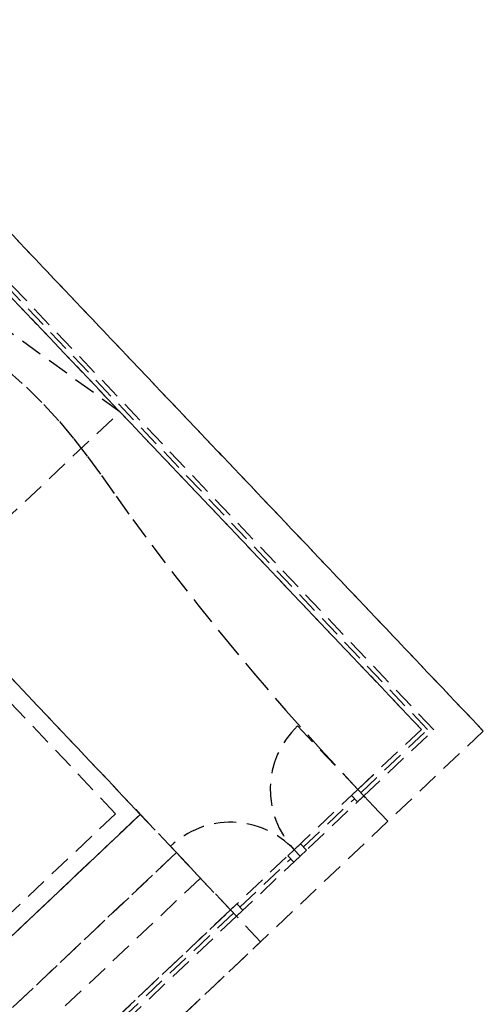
# Model space of a CAD drawing. Header units: metres. Extents: x 104098 to 104607, y 427853 to 428230.
# Tile 137 of 147: x 104295.2 to 104300.49, y 428130.96 to 428142.2. Entities that reach past the tile are written whole.
import ezdxf

# ---------------------------------------------------------------- set-up
doc = ezdxf.new("R2010")
doc.units = ezdxf.units.M
doc.linetypes.add('DASHED2', pattern=[0.375, 0.25, -0.125])

# ---------------------------------------------------------------- blocks, each defined once
blk = doc.blocks.new('school2')
at = {"color": 252, "linetype": 'DASHED2'}
for p, q in [((108015.096, 456635.41), (108015.178, 456595.576)), ((108014.602, 456632.541), (108014.677, 456596.076)), ((108014.727, 456596.026), (108014.652, 456632.546)), ((108014.777, 456595.976), (108014.702, 456632.551)), ((108014.777, 456595.976), (108014.702, 456632.551)), ((108015.101, 456632.594), (108015.178, 456595.576)), ((108014.677, 456596.076), (108014.602, 456632.44)), ((108014.677, 456596.076), (108014.602, 456632.439)), ((108011.478, 456616.776), (108011.478, 456597.776)), ((108011.478, 456616.776), (108011.478, 456597.776)), ((108011.678, 456597.576), (108011.678, 456616.776)), ((108011.678, 456616.776), (108011.678, 456597.576)), ((108011.678, 456616.776), (108011.678, 456597.576)), ((108011.678, 456616.776), (108011.678, 456596.576)), ((108014.667, 456601.074), (108013.76, 456605.875)), ((108014.058, 456602.327), (108014.084, 456602.013)), ((108014.084, 456602.013), (108014.093, 456601.73)), ((108014.093, 456601.73), (108014.089, 456601.467)), ((108014.089, 456601.467), (108014.073, 456601.213)), ((108014.073, 456601.213), (108014.046, 456600.958)), ((108011.678, 456601.077), (108014.667, 456601.074)), ((108014.046, 456600.958), (108014.013, 456600.692)), ((108014.013, 456600.692), (108013.973, 456600.403)), ((108013.973, 456600.403), (108013.93, 456600.081)), ((108013.93, 456600.081), (108013.886, 456599.717)), ((108013.886, 456599.717), (108013.842, 456599.311)), ((108013.842, 456599.311), (108013.799, 456598.865)), ((108013.799, 456598.865), (108013.761, 456598.379)), ((108013.761, 456598.379), (108013.728, 456597.856)), ((108013.728, 456597.856), (108013.702, 456597.297)), ((108011.478, 456597.776), (108009.678, 456597.776)), ((108011.478, 456597.776), (108009.678, 456597.776)), ((107986.978, 456597.576), (108011.678, 456597.576)), ((108009.678, 456597.576), (108011.678, 456597.576)), ((108011.678, 456597.576), (108009.678, 456597.576)), ((108011.678, 456597.576), (108009.678, 456597.576)), ((108011.678, 456597.576), (108011.678, 456596.976)), ((108013.702, 456597.297), (108013.684, 456596.703)), ((108011.678, 456596.076), (108011.678, 456597.076)), ((108013.678, 456596.076), (108013.678, 456597.076)), ((107986.978, 456596.976), (108011.678, 456596.976)), ((108011.678, 456596.976), (107986.978, 456596.976)), ((108011.678, 456596.976), (108011.678, 456596.076)), ((108013.684, 456596.703), (108013.678, 456596.076)), ((108011.678, 456596.576), (107977.678, 456596.576)), ((108011.678, 456596.026), (107986.928, 456596.026)), ((108011.678, 456596.076), (107986.978, 456596.076)), ((107986.978, 456596.076), (108011.678, 456596.076)), ((108011.678, 456596.076), (108011.678, 456595.976)), ((108011.778, 456596.076), (108011.678, 456596.076)), ((108011.678, 456596.076), (108011.678, 456595.976)), ((108013.678, 456596.076), (108011.678, 456596.076)), ((108011.678, 456596.076), (108011.678, 456595.976)), ((108011.778, 456595.976), (108011.778, 456596.076)), ((108011.778, 456596.026), (108012.578, 456596.026)), ((108012.678, 456596.076), (108012.578, 456596.076)), ((108012.578, 456596.076), (108012.578, 456595.976)), ((108012.778, 456596.076), (108012.678, 456596.076)), ((108012.678, 456596.076), (108012.678, 456595.976)), ((108012.678, 456595.976), (108012.678, 456596.076)), ((108012.778, 456595.976), (108012.778, 456596.076)), ((108012.778, 456596.026), (108013.578, 456596.026)), ((108013.678, 456596.076), (108013.578, 456596.076)), ((108013.578, 456596.076), (108013.578, 456595.976)), ((108013.678, 456596.076), (108014.677, 456596.076)), ((108013.678, 456596.076), (108014.677, 456596.076)), ((108014.677, 456596.076), (108013.678, 456596.076)), ((108013.678, 456596.076), (108013.678, 456595.976)), ((108013.678, 456595.976), (108013.678, 456596.076)), ((108013.678, 456595.976), (108013.678, 456596.076)), ((108013.678, 456596.026), (108014.727, 456596.026)), ((108011.678, 456595.976), (107986.878, 456595.976)), ((108011.678, 456595.976), (107986.878, 456595.976)), ((108011.678, 456595.976), (108013.678, 456595.976)), ((108011.678, 456595.576), (108011.678, 456595.976)), ((108011.678, 456595.576), (108011.678, 456595.976)), ((108011.678, 456595.976), (108011.778, 456595.976)), ((108011.678, 456595.976), (108013.678, 456595.976)), ((108012.578, 456595.976), (108012.678, 456595.976)), ((108012.678, 456595.976), (108012.778, 456595.976)), ((108013.578, 456595.976), (108013.678, 456595.976)), ((108013.678, 456595.976), (108013.678, 456595.576)), ((108013.678, 456595.576), (108013.678, 456595.976)), ((108013.678, 456595.976), (108014.777, 456595.976)), ((108013.678, 456595.976), (108014.777, 456595.976)), ((108015.178, 456595.576), (107949.162, 456595.576)), ((107986.478, 456595.576), (108011.678, 456595.576)), ((108013.678, 456595.576), (108011.678, 456595.576)), ((108015.178, 456595.576), (108013.678, 456595.576))]:
    blk.add_line(p, q, dxfattribs=at)
for centre, start, end in [((108011.678, 456596.076), 0, 90), ((108013.678, 456596.076), 90, 180)]:
    blk.add_arc(centre, 1, start, end, dxfattribs=at)

msp = doc.modelspace()

# ---------------------------------------------------------------- block references
at = {"rotation": 43.40342385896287}
msp.add_blockref('school2', (339564.779, 22181.482), dxfattribs=at)

doc.saveas('drawing.dxf')
